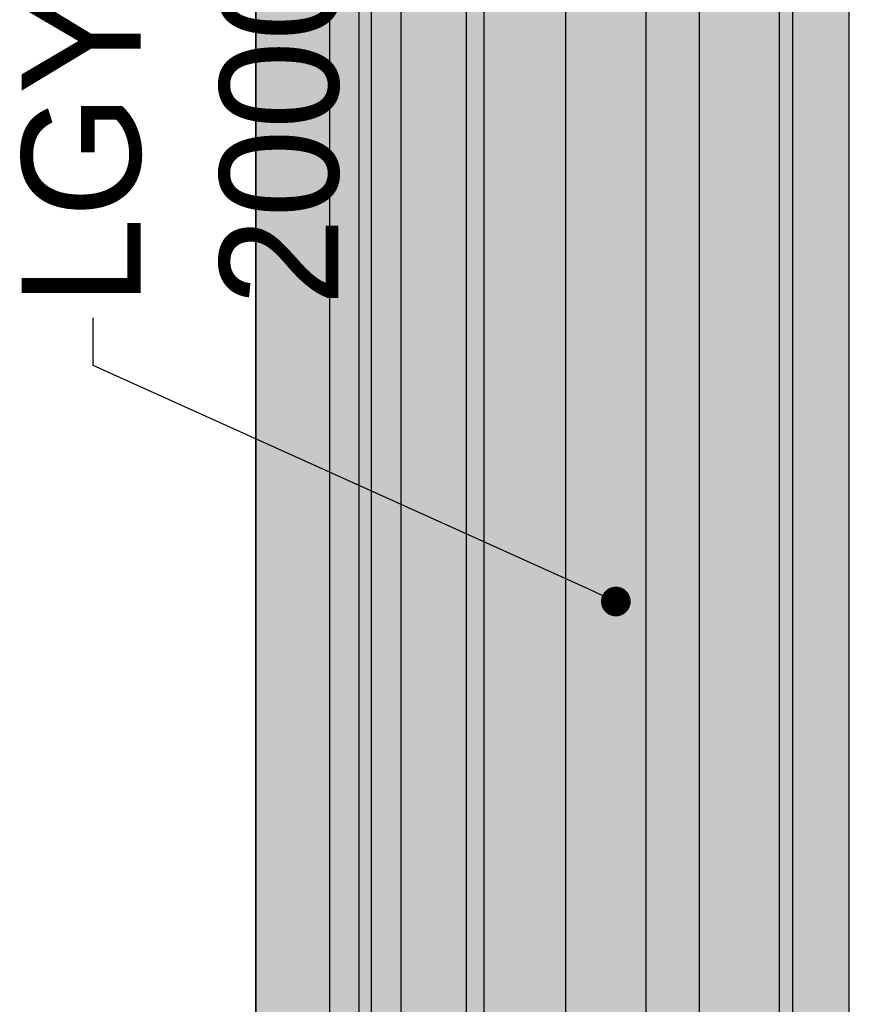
# Model space of a CAD drawing. Header units: millimetres. Extents: x -31 to 6803, y 0 to 664.
# Tile 93 of 118: x 1347 to 1357, y 187 to 198. Entities that reach past the tile are written whole.
import ezdxf
from ezdxf import colors
from ezdxf.entities.mleader import LeaderData, LeaderLine
from ezdxf.math import Vec2, Vec3

# ---------------------------------------------------------------- set-up
doc = ezdxf.new("R2010")
doc.units = ezdxf.units.MM

# ---------------------------------------------------------------- blocks, each defined once
blk = doc.blocks.new('*U146')
at = {"true_color": 0x939598}
h = blk.add_hatch(color=252, dxfattribs=at)
h.dxf.hatch_style = 1
h.paths.add_polyline_path([(1670, 40.5), (1670, 50.00000000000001), (0, 50), (0, 40.5)])
at = {"true_color": 0x636466}
h = blk.add_hatch(color=251, dxfattribs=at)
h.dxf.hatch_style = 1
h.paths.add_polyline_path([(0, 40.5), (0, 38.25), (1670, 38.25), (1670, 40.5)])
h = blk.add_hatch(color=30)
h.dxf.hatch_style = 1
h.paths.add_polyline_path([(1670, 24.75000000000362), (1670, 38.25), (0, 38.25), (0, 24.75000000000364)])
at = {"true_color": 0x939598}
h = blk.add_hatch(color=252, dxfattribs=at)
h.dxf.hatch_style = 1
h.paths.add_polyline_path([(0, 24.75000000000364), (2.273736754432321e-13, 15.75000000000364), (1670, 15.75000000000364), (1670, 24.75000000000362)])
h = blk.add_hatch(color=30)
h.dxf.hatch_style = 1
h.paths.add_polyline_path([(0, 15.75000000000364), (2.273736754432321e-13, 2.250000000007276), (1670, 2.250000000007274), (1670, 15.75000000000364)])
h = blk.add_hatch(color=252, dxfattribs=at)
h.dxf.hatch_style = 1
h.paths.add_polyline_path([(1670, -11.49999999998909), (1670, 2.250000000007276), (-2.273736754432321e-13, 2.250000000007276), (-4.547473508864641e-13, -11.49999999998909)])
at = {"true_color": 0x636466}
h = blk.add_hatch(color=251, dxfattribs=at)
h.dxf.hatch_style = 1
h.paths.add_polyline_path([(1670, -14.49999999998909), (1670, -11.49999999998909), (0, -11.49999999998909), (0, -14.49999999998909)])
at = {"true_color": 0x939598}
h = blk.add_hatch(color=252, dxfattribs=at)
h.dxf.hatch_style = 1
h.paths.add_polyline_path([(1670, -25.49999999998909), (1670, -14.49999999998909), (0, -14.49999999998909), (0, -25.49999999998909)])
at = {"true_color": 0x636466}
h = blk.add_hatch(color=251, dxfattribs=at)
h.dxf.hatch_style = 1
h.paths.add_polyline_path([(0, -25.49999999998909), (0, -30.49999999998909), (1670, -30.49999999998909), (1670, -25.49999999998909)])
at = {"true_color": 0x939598}
h = blk.add_hatch(color=252, dxfattribs=at)
h.dxf.hatch_style = 1
h.paths.add_polyline_path([(1670, -32.54322950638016), (1670, -30.49999999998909), (2.273736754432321e-13, -30.49999999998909), (2.273736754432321e-13, -32.54322950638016)])
at = {"true_color": 0x636466}
h = blk.add_hatch(color=251, dxfattribs=at)
h.dxf.hatch_style = 1
h.paths.add_polyline_path([(1670, -37.49999999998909), (1670, -32.54322950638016), (0, -32.54322950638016), (2.273736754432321e-13, -37.49999999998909)])
at = {"true_color": 0x939598}
h = blk.add_hatch(color=252, dxfattribs=at)
h.dxf.hatch_style = 1
h.paths.add_polyline_path([(1670, -50), (1670, -37.49999999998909), (0, -37.49999999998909), (2.273736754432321e-13, -50)])
for p, q in [((0, 50), (1670, 50.00000000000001)), ((0, 40.5), (1670, 40.5)), ((0, 38.25), (1670, 38.25)), ((0, 24.75000000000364), (1670, 24.75000000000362)), ((0, 15.75000000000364), (1670, 15.75000000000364)), ((0, 2.250000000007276), (1670, 2.250000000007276)), ((0, -11.49999999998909), (1670, -11.49999999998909)), ((0, -14.49999999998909), (1670, -14.49999999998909)), ((0, -25.49999999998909), (1670, -25.49999999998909)), ((0, -30.49999999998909), (1670, -30.49999999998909)), ((0, -32.54322950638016), (1670, -32.54322950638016)), ((0, -37.49999999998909), (1670, -37.49999999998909)), ((0, -50), (1670, -50)), ((1670, -50), (0, -50))]:
    blk.add_line(p, q)
blk = doc.blocks.new('_Dot')
at = {"color": 0, "linetype": 'ByBlock', "lineweight": -2}
blk.add_line((-0.5, 0), (-1, 0), dxfattribs=at)
at = {"color": 0, "linetype": 'ByBlock', "const_width": 0.5}
blk.add_lwpolyline([(-0.25, 0, 1), (0.25, 0, 1)], format="xyb", close=True, dxfattribs=at)

msp = doc.modelspace()

# ---------------------------------------------------------------- block references
at = {"xscale": -0.06999999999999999, "yscale": 0.06999999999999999, "zscale": 0.06999999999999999, "rotation": 270}
msp.add_blockref('*U146', (1353.719670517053, 105.8341790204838), dxfattribs=at)

# ---------------------------------------------------------------- leaders
ml = msp.add_multileader_mtext('Standard')
ml.set_content('LGYE 2000A', color=256)
ml.set_leader_properties()
ml.set_arrow_properties(name='DOT')
ml.build(insert=Vec2(0, 0))
ml.multileader.update_dxf_attribs({"dogleg_length": 0.8, "arrow_head_size": 0.35})
ctx = ml.context
ctx.base_point, ctx.char_height, ctx.arrow_head_size, ctx.landing_gap_size, ctx.plane_origin, ctx.plane_x_axis, ctx.plane_y_axis = Vec3(1348.301355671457, 194.6305937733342), 1.4, 0.35, 0.14, Vec3(1351.505426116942, 220.670999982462), Vec3(6.123233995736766e-17, 1), Vec3(-1, 6.123233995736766e-17)
ctx.attachment_type = 2
notes = []
notes.append((ctx, [(1, (1, 1, 0), (1348.301355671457, 194.0705937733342), (6.123233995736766e-17, 1), 0.5599999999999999, [(0, [(1354.466404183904, 191.2885725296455)], 0, [])])]))
ctx.mtext.insert, ctx.mtext.text_direction, ctx.mtext.rotation, ctx.mtext.width, ctx.mtext.flow_direction = Vec3(1347.461355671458, 194.7705937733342), Vec3(6.123233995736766e-17, 1), 1.570796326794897, 0.04557401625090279, 5
for ctx, leaders in notes:
    for number, flags, end, landing, length, lines in leaders:
        leader = LeaderData()
        leader.index, (leader.has_last_leader_line, leader.has_dogleg_vector, leader.attachment_direction) = number, flags
        leader.last_leader_point, leader.dogleg_vector, leader.dogleg_length = Vec3(end), Vec3(landing), length
        for number, points, colour, breaks in lines:
            line = LeaderLine()
            line.index, line.vertices, line.color, line.breaks = number, Vec3.list(points), colors.encode_raw_color(colour), breaks
            leader.lines.append(line)
        ctx.leaders.append(leader)

doc.saveas('drawing.dxf')
